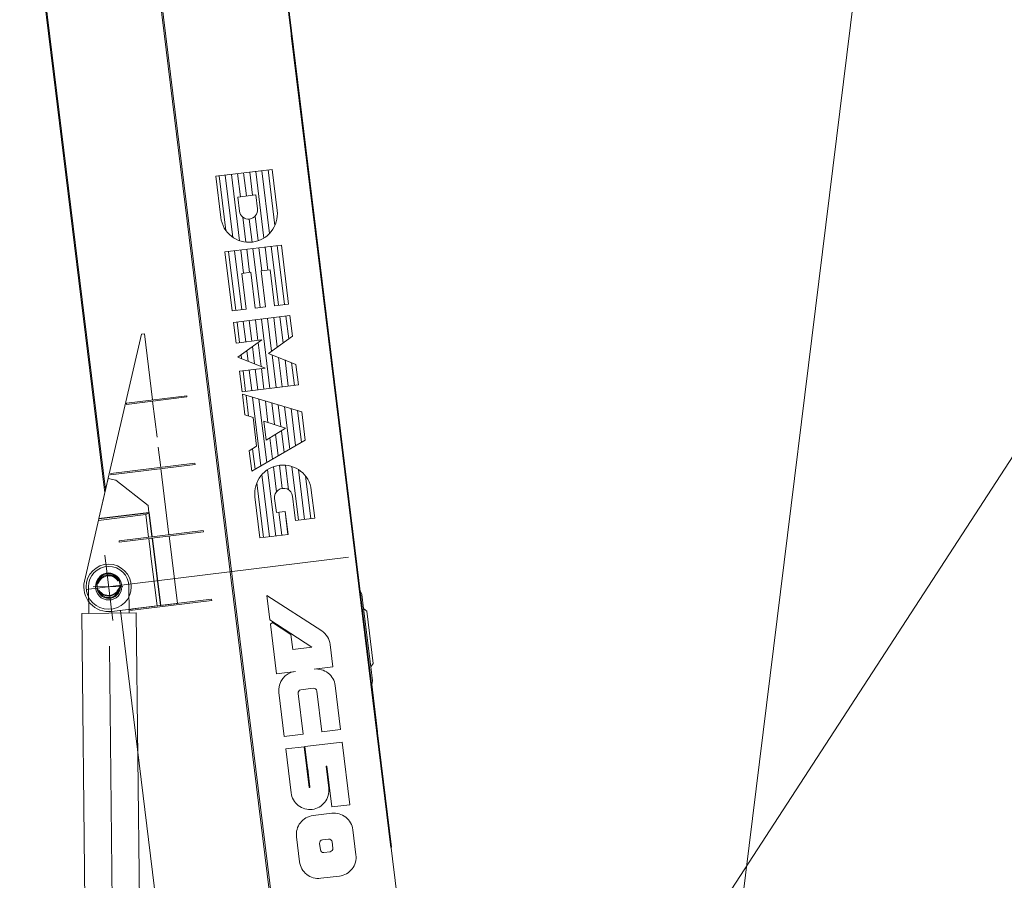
# Model space of a CAD drawing. Extents: x 8365 to 131642, y 1960 to 79602.
# Tile 41 of 121: x 30277 to 36606, y 44798 to 50328. Entities that reach past the tile are written whole.
import ezdxf

# ---------------------------------------------------------------- set-up
doc = ezdxf.new("R2010")
doc.units = 0
doc.header["$LTSCALE"] = 100
doc.header["$MEASUREMENT"] = 0
doc.linetypes.add('CENTER', pattern=[50.5, 30, -9, 2.5, -9])
doc.layers.add('11', color=7, linetype='Continuous')
doc.layers.add('5', color=7, linetype='Continuous')

# ---------------------------------------------------------------- blocks, each defined once
blk = doc.blocks.new('*G156')
at = {"layer": '11', "color": 7, "linetype": 'CENTER', "lineweight": 9}
for p, q in [((30886.5, 43303.2), (30846.9, 46849.5)), ((30938.7, 46685.5), (30748.7, 46683.4))]:
    blk.add_line(p, q, dxfattribs=at)
at = {"layer": '11', "color": 7, "linetype": 'Continuous', "lineweight": 9}
for p, q in [((30718.7, 46683), (30720.6, 46513)), ((30980.6, 46515.9), (30978.7, 46685.9)), ((31025.6, 46516.4), (30675.6, 46512.5)), ((30675.6, 46512.5), (30712.2, 43235)), ((30720.6, 46513), (30850.6, 46514.5)), ((30850.6, 46514.5), (30980.6, 46515.9)), ((31062.2, 43238.9), (31025.6, 46516.4))]:
    blk.add_line(p, q, dxfattribs=at)
for radius in [85, 75.1]:
    blk.add_circle((30848.7, 46684.5), radius, dxfattribs=at)
blk.add_arc((30848.7, 46684.5), 130, 0.64, -179.36, dxfattribs=at)

msp = doc.modelspace()

# ---------------------------------------------------------------- linework, layer by layer
at = {"layer": '11', "color": 7, "linetype": 'Continuous', "lineweight": 9}
for p, q in [((34416.00848, 40574.61304), (36512.55232, 57543.61767)), ((31879.91242, 44735.64237), (30899.23856, 52737.23525)), ((32870.20416, 41690), (39840.06396, 52417.09962)), ((30276.54851, 51742.40549), (30823.60632, 47286.97719)), ((30285.46546, 51735.44086), (30828.86976, 47309.76805)), ((32282.59279, 41542.19073), (31035.41572, 51699.6328)), ((32663.34815, 45009.72618), (31888.75668, 51318.26749)), ((31892.36211, 51321.73259), (32667.31918, 45010.21376)), ((32022.81286, 50226.46748), (33110.07472, 41371.43025)), ((31536.61001, 49321.31255), (31899.23206, 49365.7032)), ((31568.98946, 49057.60312), (31536.61001, 49321.31255)), ((31899.23206, 49365.7032), (31931.60361, 49102.05812)), ((31678.42023, 49188.14317), (31793.80348, 49202.26741)), ((31689.55055, 49097.49398), (31678.42023, 49188.14317)), ((31793.80348, 49202.26741), (31804.93129, 49111.63866)), ((31596.07421, 48835.18753), (31958.74169, 48879.58375)), ((31958.74169, 48879.58375), (32005.27588, 48500.5932)), ((31642.61239, 48456.16442), (31596.07421, 48835.18753)), ((31762.59328, 48705.04202), (31705.00028, 48697.99048)), ((31705.00028, 48697.99048), (31733.3252, 48467.30256)), ((31790.92135, 48474.32835), (31762.59328, 48705.04202)), ((31886.17642, 48720.17001), (31828.58888, 48713.09914)), ((31828.58888, 48713.09914), (31856.91137, 48482.43091)), ((31914.50552, 48489.44801), (31886.17642, 48720.17001)), ((32005.27588, 48500.5932), (31914.50552, 48489.44801)), ((31733.3252, 48467.30256), (31642.61239, 48456.16442)), ((32014.21662, 48426.42446), (31651.70162, 48381.91321)), ((31856.91137, 48482.43091), (31790.92135, 48474.32835)), ((32030.35146, 48294.59106), (32014.21662, 48426.42446)), ((31651.70162, 48381.91321), (31667.87177, 48250.2179)), ((30785.52833, 47122.04047), (31059.1494, 48307.22067)), ((31059.1494, 48307.22067), (31077.84142, 48309.51576)), ((31077.84142, 48309.51576), (31130.03198, 47884.45775)), ((31667.87177, 48250.2179), (31832.60754, 48270.4449)), ((31832.60754, 48270.4449), (31678.92064, 48159.58099)), ((31876.66025, 48183.78734), (32030.35146, 48294.59106)), ((32052.49473, 48113.32207), (31876.66025, 48183.78734)), ((31678.92064, 48159.58099), (31854.80359, 48089.12167)), ((32068.66414, 47981.63281), (32052.49473, 48113.32207)), ((31854.80359, 48089.12167), (31690.02239, 48068.88908)), ((31690.02239, 48068.88908), (31706.20063, 47937.12788)), ((31706.20063, 47937.12788), (32068.66414, 47981.63281)), ((32089.79399, 47808.46722), (31708.16942, 47920.64262)), ((31708.16942, 47920.64262), (31724.35529, 47788.81932)), ((30963.08504, 47863.95925), (31350.17744, 47911.48822)), ((30964.06002, 47856.0187), (30963.08504, 47863.95925)), ((31351.15241, 47903.54767), (30964.06002, 47856.0187)), ((31131.00696, 47876.5172), (31159.32425, 47645.89137)), ((31350.17744, 47911.48822), (31351.15241, 47903.54767)), ((32112.04961, 47627.20972), (32089.79399, 47808.46722)), ((31724.35529, 47788.81932), (31776.56887, 47771.79593)), ((31776.56887, 47771.79593), (31799.22895, 47587.24438)), ((31985.60529, 47703.72166), (31846.24458, 47749.10464)), ((31846.24458, 47749.10464), (31861.35152, 47626.06851)), ((31861.35152, 47626.06851), (31985.60529, 47703.72166)), ((31768.73279, 47426.29174), (32112.04961, 47627.20972)), ((31167.34452, 47580.57152), (31183.19752, 47451.45919)), ((31799.22895, 47587.24438), (31752.54693, 47558.11504)), ((31752.54693, 47558.11504), (31768.73279, 47426.29174)), ((30862.40411, 47412.07071), (31403.34297, 47478.48965)), ((31403.34297, 47478.48965), (31404.31786, 47470.54986)), ((30863.37899, 47404.13092), (30862.40411, 47412.07071)), ((31404.31786, 47470.54986), (30863.37899, 47404.13092)), ((31184.17241, 47443.5194), (31236.36297, 47018.46139)), ((30785.52833, 47122.04047), (30845.22042, 47380.58844)), ((30845.22042, 47380.58844), (30894.60373, 47369.18702)), ((30894.60373, 47369.18702), (31101.89707, 47207.23103)), ((32151.37924, 47305.94403), (32173.57328, 47124.6121)), ((31821.14179, 46997.77695), (31788.76234, 47261.48638)), ((31915.47655, 47251.89024), (31926.60166, 47161.28345)), ((32041.89706, 47175.3969), (32030.76916, 47266.02641)), ((30785.05112, 47119.96719), (31107.74675, 47159.58923)), ((31109.49008, 47161.81797), (30785.52833, 47122.04047)), ((31107.50305, 47161.57399), (30785.52833, 47122.04047)), ((31087.49826, 47148.46012), (31107.74675, 47159.58923)), ((31101.89707, 47207.23103), (31107.50305, 47161.57399)), ((31107.74675, 47159.58923), (31126.72793, 47004.9999)), ((31128.71496, 47005.24387), (31109.49008, 47161.81797)), ((31926.60166, 47161.28345), (31984.2407, 47168.36063)), ((31984.2407, 47168.36063), (32002.4523, 47020.03908)), ((32049.99572, 47109.43868), (32041.89706, 47175.3969)), ((30692.81858, 46720.47154), (30785.05112, 47119.96719)), ((30782.9979, 47111.07217), (31087.49826, 47148.46012)), ((31087.49826, 47148.46012), (31105.43399, 47002.38533)), ((32173.57328, 47124.6121), (32049.99572, 47109.43868)), ((30915.56956, 46979.07291), (31456.50842, 47045.49185)), ((31457.4834, 47037.5513), (30916.54453, 46971.13236)), ((31456.50842, 47045.49185), (31457.4834, 47037.5513)), ((30916.54453, 46971.13236), (30915.56956, 46979.07291)), ((31106.40897, 46994.44478), (31117.16384, 46906.85337)), ((31127.70291, 46997.05935), (31180.86845, 46564.06079)), ((31182.85548, 46564.30476), (31129.68994, 46997.30332)), ((31237.33794, 47010.52084), (31290.50348, 46577.52228)), ((32002.4523, 47020.03908), (31821.14179, 46997.77695)), ((31117.16384, 46906.85337), (31118.139, 46898.9113)), ((31118.139, 46898.9113), (31159.57451, 46561.44622)), ((30780.93681, 46721.53945), (30775.44521, 46720.86517)), ((30780.93681, 46721.53945), (30775.44521, 46720.86517)), ((30911.01463, 46737.511), (30905.52304, 46736.83672)), ((30911.01463, 46737.511), (30905.52304, 46736.83672)), ((30912.72615, 46723.5718), (30907.23456, 46722.89751)), ((30782.64833, 46707.60025), (30777.15673, 46706.92597)), ((30913.07888, 46675.29934), (30918.57047, 46675.97362)), ((30913.07888, 46675.29934), (30918.57047, 46675.97362)), ((30914.7904, 46661.36014), (30920.28199, 46662.03442)), ((32460.90916, 46658.43438), (32466.37047, 46659.10494)), ((32466.37047, 46659.10494), (32476.49977, 46634.0279)), ((31000.69685, 46541.93849), (31510.64894, 46604.55274)), ((31511.62373, 46596.6137), (31002.63789, 46534.1181)), ((31510.64894, 46604.55274), (31511.62373, 46596.6137)), ((32218.4412, 46400.1762), (31866.2794, 46629.05882)), ((31866.2794, 46629.05882), (31885.64765, 46471.31705)), ((32476.49977, 46634.0279), (32487.57468, 46543.83003)), ((31180.86845, 46564.06079), (30868.21702, 46525.67202)), ((30924.29915, 46532.55804), (31155.52715, 44649.3571)), ((31290.50348, 46577.52228), (31182.85548, 46564.30476)), ((32487.57468, 46543.83003), (32508.74885, 46527.28695)), ((32487.57468, 46543.83003), (32533.39767, 46170.6317)), ((32508.74885, 46527.28695), (32549.94056, 46191.80739)), ((31885.64765, 46471.31705), (32154.70019, 46296.40452)), ((31902.06856, 46454.54701), (31888.85772, 46444.59716)), ((31888.85772, 46444.59716), (31927.9152, 46125.54796)), ((32019.60999, 46378.12414), (31902.06856, 46454.54701)), ((32031.50125, 46281.27759), (32019.60999, 46378.12414)), ((32154.70019, 46296.40452), (32031.50125, 46281.27759)), ((32290.4428, 46169.93161), (32272.89061, 46312.88273)), ((32169.60345, 46155.09441), (32290.4428, 46169.93161)), ((32549.94056, 46191.80739), (32533.39767, 46170.6317)), ((32533.39767, 46170.6317), (32544.47258, 46080.43383)), ((31927.9152, 46125.54796), (32048.74849, 46140.38442)), ((32083.69104, 46021.97373), (32164.24455, 46031.86446)), ((32339.74596, 45767.16253), (32305.13214, 46049.0695)), ((32534.64015, 46057.94365), (32572.17593, 45752.23926)), ((32540.71066, 46053.6527), (32535.25238, 46052.98251)), ((32535.61513, 46050.0031), (32540.57968, 46050.61267)), ((32545.97694, 45965.63796), (32535.61513, 46050.0031)), ((32577.14048, 45752.84883), (32539.6047, 46058.55322)), ((32540.57968, 46050.61267), (32550.93846, 45966.24716)), ((32544.47258, 46080.43383), (32540.71066, 46053.6527)), ((31942.74938, 46004.70824), (31977.36878, 45722.75583)), ((32098.0597, 45737.57481), (32065.91838, 45999.34493)), ((32186.86288, 46014.152), (32219.0096, 45752.33797)), ((32550.93846, 45966.24716), (32545.97694, 45965.63796)), ((32548.41448, 45945.78583), (32553.376, 45946.39502)), ((32555.23913, 45890.20348), (32548.41448, 45945.78583)), ((32553.376, 45946.39502), (32560.20065, 45890.81268)), ((32560.20065, 45890.81268), (32555.23913, 45890.20348)), ((32558.89203, 45860.42794), (32563.85658, 45861.03751)), ((32572.17896, 45752.23963), (32558.89203, 45860.42794)), ((32563.85658, 45861.03751), (32577.14048, 45752.84883)), ((32219.0096, 45752.33797), (32339.74596, 45767.16253)), ((31977.36878, 45722.75583), (32098.0597, 45737.57481)), ((32572.17593, 45752.23926), (32577.14048, 45752.84883)), ((32577.14048, 45752.84883), (32572.17896, 45752.23963)), ((32105.36916, 45656.70898), (31987.07115, 45642.18381)), ((31987.07115, 45642.18381), (32021.68702, 45360.26018)), ((32137.42309, 45394.87433), (32105.36916, 45656.70898)), ((32349.43962, 45686.58636), (32110.43252, 45657.23998)), ((32110.43252, 45657.23998), (32142.26051, 45398.02181)), ((32398.89399, 45283.81278), (32349.43962, 45686.58636)), ((32122.62614, 45515.68633), (32137.10941, 45397.35397)), ((32142.46974, 45395.46631), (32127.94234, 45513.78249)), ((32245.89605, 45530.81121), (32251.04537, 45531.44347)), ((32263.20687, 45389.82592), (32245.89605, 45530.81121)), ((32251.04537, 45531.44347), (32283.19488, 45269.60672)), ((32283.19488, 45269.60672), (32398.89399, 45283.81278)), ((32283.02323, 45228.58484), (32162.17348, 45213.83244)), ((32056.172, 45078.20056), (32075.95439, 44917.08598)), ((32438.33393, 44961.44838), (32418.55173, 45122.56145)), ((32204.51503, 45035.03657), (32209.46076, 44994.75679)), ((32262.46233, 45062.56592), (32222.18316, 45057.64024)), ((32289.99072, 45004.61388), (32285.0448, 45044.89518)), ((32667.31918, 45010.21376), (32663.34815, 45009.72618)), ((32232.04001, 44977.08719), (32272.31979, 44982.03293)), ((32211.47874, 44811.0713), (32332.31506, 44825.90814))]:
    msp.add_line(p, q, dxfattribs=at)
at = {"layer": '11', "color": 7, "linetype": 'CENTER', "lineweight": 9}
for p, q in [((32391.13468, 46873.86498), (30704.79744, 46666.8088)), ((30875.35623, 46467.52782), (30823.73332, 46887.96264))]:
    msp.add_line(p, q, dxfattribs=at)
at = {"layer": '11', "color": 7, "linetype": 'Continuous', "lineweight": 9}
for points in [[(31002.63789, 46534.1181), (31000.21373, 46533.90029), (30997.78462, 46533.85172), (30995.36235, 46533.97202), (30992.95861, 46534.26), (30990.58497, 46534.71367), (30988.25284, 46535.33024), (30985.97334, 46536.10614), (30983.75733, 46537.03704), (30981.61531, 46538.11789), (30979.55738, 46539.34289)], [(32125.13416, 45515.99428), (32122.62614, 45515.68633)], [(32127.94234, 45513.78249), (32127.87603, 45514.14484), (32127.75026, 45514.51006), (32127.56174, 45514.8639), (32127.31176, 45515.19072), (32127.00681, 45515.4754), (32126.65824, 45515.70544), (32126.28091, 45515.87271), (32125.8911, 45515.97438), (32125.50445, 45516.01276), (32125.13416, 45515.99428)], [(32137.10941, 45397.35397), (32137.18211, 45396.99418), (32137.31355, 45396.6315), (32137.5067, 45396.28004), (32137.75996, 45395.95534), (32138.06663, 45395.67242), (32138.41524, 45395.4437), (32138.791, 45395.27726), (32139.17774, 45395.17594), (32139.56011, 45395.13745), (32139.92519, 45395.15541)], [(32139.9313, 45395.18076), (32137.42309, 45394.87433)], [(32139.92519, 45395.15541), (32142.46974, 45395.46631)], [(32142.26051, 45398.02181), (32142.26442, 45397.65201), (32142.21067, 45397.26498), (32142.09331, 45396.87382), (32141.91065, 45396.49409), (32141.66617, 45396.14213), (32141.3686, 45395.83292), (32141.03094, 45395.57799), (32140.66861, 45395.38406), (32140.29735, 45395.25268), (32139.9313, 45395.18076)]]:
    msp.add_lwpolyline(points, dxfattribs=at)
for centre, radius in [((30848.71785, 46684.48001), 145.00122), ((30847.00633, 46698.41921), 75), ((30847.00633, 46698.41921), 75), ((30847.00633, 46698.41921), 75), ((30847.00633, 46698.41921), 75), ((30848.71785, 46684.48001), 75), ((30848.71785, 46684.48001), 75)]:
    msp.add_circle(centre, radius, dxfattribs=at)
for centre, radius, start, end in [((31750.24544, 49079.85855), 182.61719, -173, 6.9786987), ((31747.21988, 49104.57488), 58.10242, -173, 6.9782104), ((31970.12325, 47283.6886), 182.61719, 7, -173.0205688), ((31973.14891, 47258.97151), 58.05054, 7, -172.9804077), ((30848.71785, 46684.48001), 159.99991, 167.0019989, -82.99823), ((30847.00633, 46698.41921), 70.00079, 33.2841568, 160.7114868), ((30847.00633, 46698.41921), 70.00079, 33.2841568, 160.7114868), ((30848.71785, 46684.48001), 70.00079, 33.2841568, 160.7114868), ((30847.00633, 46698.41921), 69.99805, -146.7147522, -19.2874146), ((30847.00633, 46698.41921), 69.99805, -146.7147522, -19.2874146), ((30848.71785, 46684.48001), 69.99805, -146.7147522, -19.2874146), ((32152.19512, 46298.22615), 121.58214, 6.9256744, 56.9865112), ((32184.42243, 46034.40349), 121.59739, 6.9309692, 97.0035858), ((32063.58854, 46019.54696), 121.7453, 97, -173.0007324), ((32086.17674, 46001.72934), 20.39642, 97, -173.2871704), ((32166.68324, 46011.67733), 20.33081, 7, 96.8968201), ((32142.45234, 45374.99913), 121.65836, -83.0445557, 7), ((32142.3696, 45374.89673), 121.56691, -173.0816345, -82.9967651), ((32176.96894, 45093.03256), 121.70258, 97, -172.9827576), ((32297.84203, 45107.89543), 121.59739, 6.9309692, 97.0035858), ((32224.64261, 45037.50947), 20.28046, 97, -172.9612122), ((32264.92864, 45042.45443), 20.26369, 7, 97.073349), ((32269.88415, 45002.1451), 20.25912, -83, 7.0949402), ((32229.57142, 44997.19225), 20.2576, -173, -82.9050598), ((32317.63089, 44946.62791), 121.60957, -83.0646973, 7), ((32196.65995, 44931.76071), 121.59432, -173.0662231, -82.9979248)]:
    msp.add_arc(centre, radius, start, end, dxfattribs=at)
at = {"layer": '5', "color": 7, "linetype": 'Continuous', "lineweight": 9}
for p, q in [((31602.23649, 48972.88408), (31559.11658, 49324.06756)), ((31647.43911, 48928.92199), (31598.33182, 49328.86875)), ((31689.88624, 48907.50177), (31637.55937, 49333.66991)), ((31676.95039, 49338.49192), (31695.15938, 49190.19156)), ((31716.1838, 49343.29534), (31734.3928, 49194.99499)), ((31773.46568, 49199.7787), (31755.25668, 49348.07905)), ((31847.03684, 48924.99875), (31794.49937, 49352.88207)), ((31883.22341, 48954.69191), (31833.74197, 49357.68585)), ((31916.87283, 49005.12355), (31872.99356, 49362.49151)), ((31711.26519, 49059.02027), (31731.00016, 48898.29188)), ((31809.4038, 48907.08617), (31789.97957, 49065.28382)), ((31752.59872, 49046.71962), (31770.81014, 48898.39958)), ((31872.31814, 48718.47303), (31854.10896, 48866.7749)), ((31939.78873, 48492.57699), (31893.25463, 48871.56678)), ((31979.02536, 48497.37927), (31932.49108, 48876.37057)), ((31665.15122, 48458.95721), (31618.61712, 48837.947)), ((31704.38161, 48463.76026), (31657.84751, 48842.75005)), ((31715.37795, 48699.26239), (31697.16877, 48847.56426)), ((31754.61468, 48704.06391), (31736.40559, 48852.36502)), ((31822.08526, 48478.16787), (31775.55117, 48857.15766)), ((31833.0816, 48713.67), (31814.87242, 48861.97187)), ((32005.89127, 48277.02145), (31987.94187, 48423.20755)), ((31690.25397, 48252.95917), (31674.06773, 48384.78549)), ((31729.48445, 48257.76146), (31713.29821, 48389.58778)), ((31768.7209, 48262.56525), (31752.53475, 48394.39082)), ((31807.95459, 48267.3664), (31791.76836, 48399.19273)), ((31885.63206, 47959.09319), (31831.00489, 48403.99576)), ((31896.13611, 48197.87858), (31870.23841, 48408.79843)), ((31932.72312, 48224.26029), (31909.47485, 48413.60222)), ((31969.30729, 48250.64011), (31948.70836, 48418.40488)), ((31828.55268, 48099.60844), (31809.61194, 48253.86838)), ((31702.90385, 48149.93419), (31699.85944, 48174.72891)), ((31744.78376, 48133.15857), (31736.44058, 48201.10836)), ((31786.66974, 48116.38369), (31773.02759, 48227.49007)), ((31924.86557, 47963.89585), (31898.96843, 48174.81115)), ((31964.1022, 47968.69813), (31940.85422, 48158.03779)), ((32003.33562, 47973.50155), (31982.73744, 48141.26027)), ((32042.56904, 47978.30498), (32024.6202, 48124.48654)), ((31728.69508, 47939.8814), (31712.50931, 48071.70394)), ((31767.92547, 47944.68445), (31751.7397, 48076.50699)), ((31807.16201, 47949.48749), (31790.97633, 48081.30927)), ((31846.39562, 47954.2894), (31830.20994, 48086.11117)), ((31748.01097, 47781.03861), (31731.7285, 47913.64869)), ((31827.19438, 47460.52553), (31773.04847, 47901.50857)), ((31864.3541, 47482.26793), (31814.36789, 47889.37299)), ((31855.82738, 47877.24847), (31872.61333, 47740.53787)), ((31897.13477, 47865.11065), (31914.08855, 47727.0332)), ((31938.44528, 47852.97244), (31955.56707, 47713.52664)), ((32013.00078, 47569.24921), (31979.65603, 47840.82045)), ((32050.16013, 47590.99463), (32020.97572, 47828.6826)), ((32087.31967, 47612.73854), (32062.29523, 47816.54627)), ((31921.84625, 47663.85183), (31938.80012, 47525.77363)), ((31958.82887, 47686.96146), (31975.95029, 47547.5187)), ((31884.86702, 47640.73954), (31901.65279, 47504.03046)), ((31790.03512, 47438.77936), (31773.75293, 47571.38716)), ((31922.14364, 47010.20762), (31869.81677, 47436.37577)), ((31927.06253, 47294.48042), (31907.32738, 47455.21032)), ((31964.19877, 47316.38904), (31945.98764, 47464.70681)), ((32005.22758, 47307.42159), (31985.80344, 47465.61848)), ((32068.9982, 47111.80956), (32026.57666, 47457.30531)), ((32108.2285, 47116.61336), (32068.86289, 47437.22049)), ((31843.67359, 47000.60192), (31800.55368, 47351.7854)), ((31882.90416, 47005.40346), (31833.79697, 47405.34946)), ((32147.46201, 47121.41603), (32113.69894, 47396.39414)), ((31961.37724, 47015.00953), (31943.16825, 47163.30988)), ((32000.61369, 47019.81332), (31982.40479, 47168.11292))]:
    msp.add_line(p, q, dxfattribs=at)

# ---------------------------------------------------------------- block references
at = {"color": 7, "linetype": 'Continuous', "lineweight": 9}
msp.add_blockref('*G156', (0, 0), dxfattribs=at)

doc.saveas('drawing.dxf')
